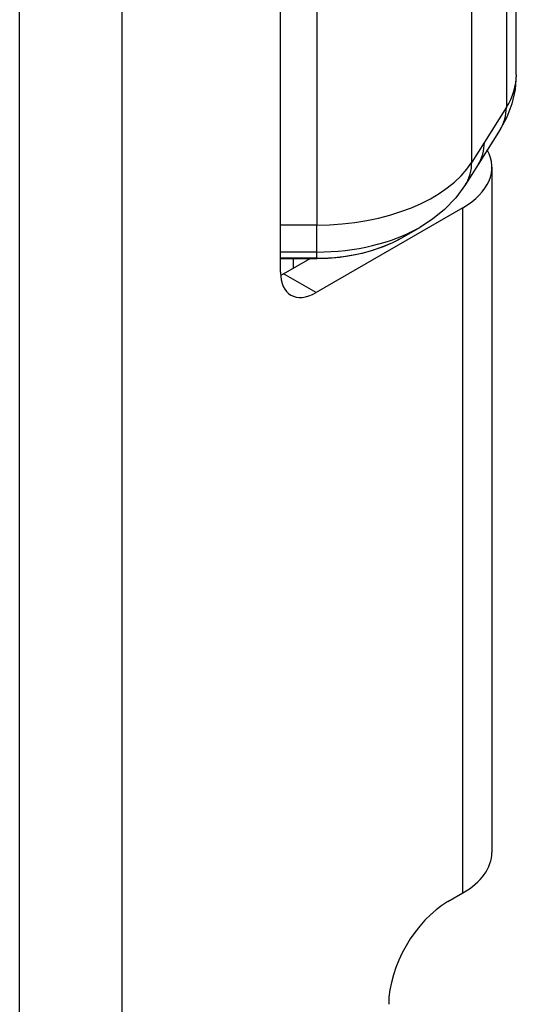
# Model space of a CAD drawing. Header units: inches. Extents: x 0 to 160, y -11 to 104.
# Tile 11 of 19: x 139.922 to 140.515, y 57.287 to 58.46. Entities that reach past the tile are written whole.
import ezdxf

# ---------------------------------------------------------------- set-up
doc = ezdxf.new("R2010")
doc.units = ezdxf.units.IN
doc.header["$LTSCALE"] = 9.614827
doc.header["$MEASUREMENT"] = 0
doc.layers.add('Visible Edges(ANSI)', color=7, linetype='Continuous', lineweight=25)
doc.layers.add('Visible Tangent Edges(ANSI)', color=7, linetype='Continuous', lineweight=25)

msp = doc.modelspace()

# ---------------------------------------------------------------- linework, layer by layer
at = {"layer": 'Visible Edges(ANSI)'}
for p, q in [((140.5148, 58.3949), (140.5148, 59.1967)), ((140.2336, 58.1597), (140.2336, 59.0439)), ((140.4956, 58.3295), (140.4693, 58.2878)), ((140.4693, 58.2878), (140.4543, 58.264)), ((140.4857, 58.2846), (140.4857, 57.4681)), ((140.451, 58.2362), (140.276, 58.1352)), ((140.3782, 58.2006), (140.3996, 58.2129)), ((140.2336, 58.176), (140.2767, 58.176)), ((140.2371, 58.1576), (140.269, 58.176)), ((140.2487, 58.176), (140.2487, 58.1643)), ((140.4333, 57.4095), (140.451, 57.4197))]:
    msp.add_line(p, q, dxfattribs=at)
at = {"layer": 'Visible Edges(ANSI)', "flags": 128}
for points in [[(140.5148, 58.3949), (140.5135, 58.3771), (140.5096, 58.36), (140.5035, 58.3441), (140.4956, 58.3295)], [(140.4543, 58.264), (140.4425, 58.248), (140.4292, 58.2344), (140.4148, 58.2227), (140.3996, 58.2129)], [(140.2767, 58.176), (140.2905, 58.1764), (140.3042, 58.1776), (140.3177, 58.1796), (140.3309, 58.1823), (140.3436, 58.1858), (140.3558, 58.19), (140.3674, 58.1949), (140.3782, 58.2006)]]:
    msp.add_lwpolyline(points, dxfattribs=at)
at = {"layer": 'Visible Edges(ANSI)'}
for centre, major_axis, start_param, end_param in [((140.3672, 58.2846), (0.1185, 0), 5.497787, 6.588554), ((140.276, 58.1842), (-0.03, -0.052), 5.497787, 7.068583), ((140.2371, 58.2066), (-0.03, -0.052), 0.705194, 0.785398), ((140.3672, 57.4681), (0.1185, 0), 5.497787, 6.283185), ((140.4333, 57.3279), (-0.05, -0.0866), 3.926991, 5.497787)]:
    msp.add_ellipse(centre, major_axis=major_axis, ratio=0.57735, start_param=start_param, end_param=end_param, dxfattribs=at)
at = {"layer": 'Visible Tangent Edges(ANSI)'}
for p, q in [((139.9224, 39.5599), (139.9224, 77.4249)), ((140.0441, 77.4249), (140.0441, 39.5599)), ((140.4617, 58.2905), (140.4617, 59.0923)), ((140.2767, 59.0175), (140.2767, 58.2157)), ((140.503, 58.5865), (140.503, 58.356)), ((140.503, 58.356), (140.4767, 58.3143)), ((140.4767, 58.3143), (140.4617, 58.2905)), ((140.451, 57.4197), (140.451, 58.2362)), ((140.2767, 58.2157), (140.2336, 58.2157)), ((140.2767, 58.1836), (140.2767, 58.2157)), ((140.2336, 58.1836), (140.2767, 58.1836)), ((140.2767, 58.1763), (140.2336, 58.1763)), ((140.2767, 58.1763), (140.2767, 58.1836)), ((140.2767, 58.1763), (140.2767, 58.176)), ((140.276, 58.1352), (140.2371, 58.1576))]:
    msp.add_line(p, q, dxfattribs=at)
for centre, major_axis, ratio, start_param, end_param in [((140.318, 58.3949), (0.1969, 0), 0.57735, 5.934119, 6.283185), ((140.429, 58.3715), (0.0666, -0.042), 0.767256, 0, 0.450514), ((140.4027, 58.3298), (0.0666, -0.042), 0.767256, 0, 0.450514), ((140.2767, 58.3294), (0.1969, 0), 0.57735, 4.712389, 5.934119), ((140.3877, 58.306), (0.0666, -0.042), 0.767256, 0, 0.450514), ((140.2767, 58.2839), (0.1738, 0), 0.57735, 4.712389, 5.497787), ((140.2767, 58.2592), (-0.1436, 0), 0.57735, 1.570796, 2.356194)]:
    msp.add_ellipse(centre, major_axis=major_axis, ratio=ratio, start_param=start_param, end_param=end_param, dxfattribs=at)

doc.saveas('drawing.dxf')
